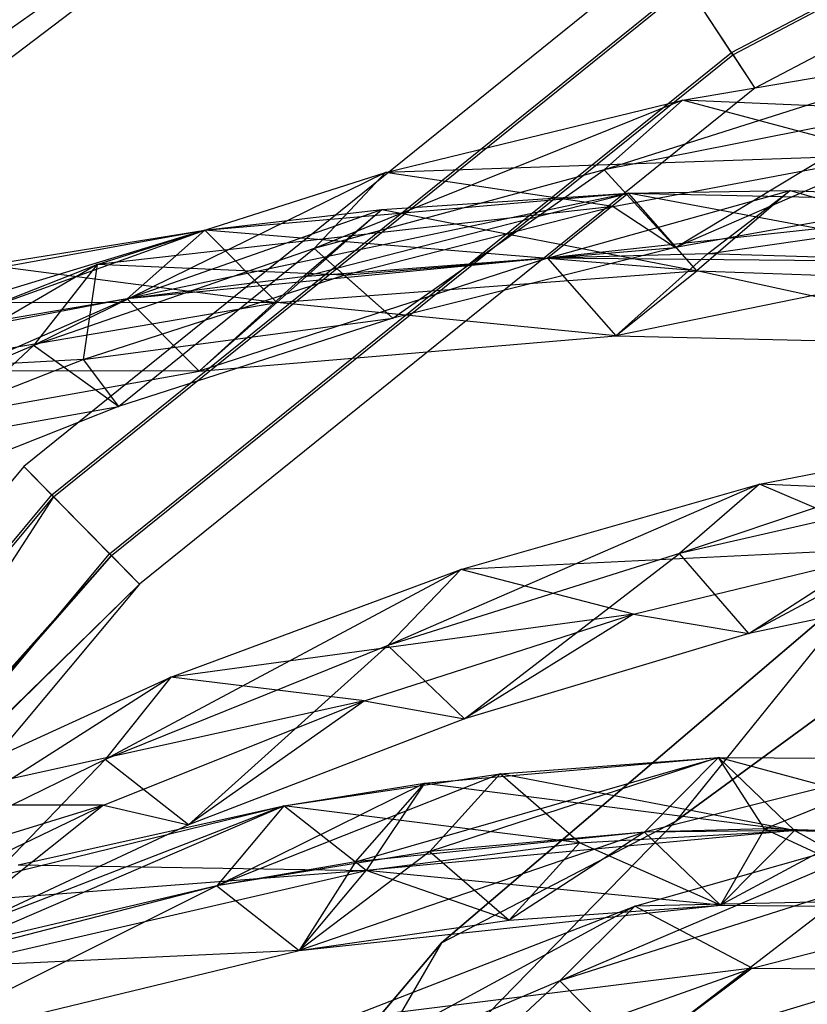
# Model space of a CAD drawing. Extents: x 5.4 to 34.8, y -14.7 to 14.7.
# Tile 68 of 251: x 11.8 to 14, y 6.9 to 9.7. Entities that reach past the tile are written whole.
import ezdxf

# ---------------------------------------------------------------- set-up
doc = ezdxf.new("R2010")
doc.units = 0
doc.header["$LTSCALE"] = 2.54
doc.layers.get('0').update_dxf_attribs({"color": 13, "linetype": 'CONTINUOUS'})

# ---------------------------------------------------------------- blocks, each defined once
blk = doc.blocks.new('BOHO_S_PM_7777_STL')
at = {"color": 0}
for p, q in [((13.2485, 10.7525, 2.1618), (11.3124, 9.3889, 1.9575)), ((13.2485, 10.7525, 2.1618), (11.3124, 9.3889, 1.9575)), ((11.6038, 9.5028, 2.1618), (13.2485, 10.7525, 2.1618)), ((11.6038, 9.5028, 2.1618), (13.2485, 10.7525, 2.1618)), ((13.8023, 9.6391, 17.3618), (15.8042, 10.6867, 17.3618)), ((13.8023, 9.6391, 17.3618), (15.8042, 10.6867, 17.3618)), ((13.8063, 9.6329, 16.9575), (15.807, 10.6799, 16.9575)), ((13.8063, 9.6329, 16.9575), (15.807, 10.6799, 16.9575)), ((15.8493, 10.5751, 17.1618), (13.8683, 9.5384, 17.1618)), ((15.8493, 10.5751, 17.1618), (13.8683, 9.5384, 17.1618)), ((13.6124, 9.9288, 17.1533), (11.8004, 8.468, 17.1533)), ((13.6124, 9.9288, 17.1533), (11.8004, 8.468, 17.1533)), ((11.8796, 8.3874, 17.3575), (13.6743, 9.8342, 17.3575)), ((11.8796, 8.3874, 17.3575), (13.6743, 9.8342, 17.3575)), ((13.8023, 9.6391, 17.3618), (13.6743, 9.8342, 17.3575)), ((13.8023, 9.6391, 17.3618), (13.6743, 9.8342, 17.3575)), ((11.8848, 8.3822, 16.9533), (13.6784, 9.8281, 16.9533)), ((11.8848, 8.3822, 16.9533), (13.6784, 9.8281, 16.9533)), ((13.8063, 9.6329, 16.9575), (13.6784, 9.8281, 16.9533)), ((13.8063, 9.6329, 16.9575), (13.6784, 9.8281, 16.9533)), ((12.0432, 8.2209, 17.3618), (13.8023, 9.6391, 17.3618)), ((12.0432, 8.2209, 17.3618), (13.8023, 9.6391, 17.3618)), ((14.5234, 9.65, 18.0906), (13.4426, 9.3076, 17.6012)), ((14.5234, 9.65, 18.0906), (13.4426, 9.3076, 17.6012)), ((13.6642, 9.5045, 17.6473), (14.5234, 9.65, 18.0906)), ((13.6642, 9.5045, 17.6473), (14.5234, 9.65, 18.0906)), ((13.8023, 9.6391, 17.3618), (13.8683, 9.5384, 17.1618)), ((13.8023, 9.6391, 17.3618), (13.8683, 9.5384, 17.1618)), ((12.0484, 8.2157, 16.9575), (13.8063, 9.6329, 16.9575)), ((12.0484, 8.2157, 16.9575), (13.8063, 9.6329, 16.9575)), ((13.8063, 9.6329, 16.9575), (13.8683, 9.5384, 17.1618)), ((13.8063, 9.6329, 16.9575), (13.8683, 9.5384, 17.1618)), ((13.8683, 9.5384, 17.1618), (12.1276, 8.1351, 17.1618)), ((13.8683, 9.5384, 17.1618), (12.1276, 8.1351, 17.1618)), ((13.6642, 9.5045, 17.6473), (12.6222, 9.085, 17.1311)), ((13.6642, 9.5045, 17.6473), (12.6222, 9.085, 17.1311)), ((12.8236, 9.2995, 17.1895), (13.6642, 9.5045, 17.6473)), ((12.8236, 9.2995, 17.1895), (13.6642, 9.5045, 17.6473)), ((13.6642, 9.5045, 17.6473), (13.4426, 9.3076, 17.6012)), ((13.6642, 9.5045, 17.6473), (13.4426, 9.3076, 17.6012)), ((15.0357, 9.4437, 18.2447), (13.6642, 9.5045, 17.6473)), ((15.0357, 9.4437, 18.2447), (13.6642, 9.5045, 17.6473)), ((14.2454, 9.3492, 17.8252), (13.6642, 9.5045, 17.6473)), ((14.2454, 9.3492, 17.8252), (13.6642, 9.5045, 17.6473)), ((14.2836, 9.4733, 18.0552), (13.4426, 9.3076, 17.6012)), ((14.2836, 9.4733, 18.0552), (13.4426, 9.3076, 17.6012)), ((13.6444, 9.0876, 17.5712), (14.2836, 9.4733, 18.0552)), ((13.6444, 9.0876, 17.5712), (14.2836, 9.4733, 18.0552)), ((14.2454, 9.3492, 17.8252), (12.8236, 9.2995, 17.1895)), ((14.2454, 9.3492, 17.8252), (12.8236, 9.2995, 17.1895)), ((13.4675, 9.2032, 17.3934), (14.2454, 9.3492, 17.8252)), ((13.4675, 9.2032, 17.3934), (14.2454, 9.3492, 17.8252)), ((14.2454, 9.3492, 17.8252), (13.6444, 9.0876, 17.5712)), ((14.2454, 9.3492, 17.8252), (13.6444, 9.0876, 17.5712)), ((13.4426, 9.3076, 17.6012), (12.6222, 9.085, 17.1311)), ((13.4426, 9.3076, 17.6012), (12.6222, 9.085, 17.1311)), ((12.8444, 8.8874, 17.0914), (13.4426, 9.3076, 17.6012)), ((12.8444, 8.8874, 17.0914), (13.4426, 9.3076, 17.6012)), ((13.6444, 9.0876, 17.5712), (13.4426, 9.3076, 17.6012)), ((13.6444, 9.0876, 17.5712), (13.4426, 9.3076, 17.6012)), ((12.8236, 9.2995, 17.1895), (11.8283, 8.8103, 16.6431)), ((12.8236, 9.2995, 17.1895), (11.8283, 8.8103, 16.6431)), ((12.0078, 9.0396, 16.7149), (12.8236, 9.2995, 17.1895)), ((12.0078, 9.0396, 16.7149), (12.8236, 9.2995, 17.1895)), ((12.8236, 9.2995, 17.1895), (12.6222, 9.085, 17.1311)), ((12.8236, 9.2995, 17.1895), (12.6222, 9.085, 17.1311)), ((13.4675, 9.2032, 17.3934), (12.8236, 9.2995, 17.1895)), ((13.4675, 9.2032, 17.3934), (12.8236, 9.2995, 17.1895)), ((13.2819, 9.0574, 17.5722), (13.9687, 9.2484, 17.8719)), ((13.2819, 9.0574, 17.5722), (13.9687, 9.2484, 17.8719)), ((13.5111, 9.241, 17.5111), (13.9687, 9.2484, 17.8719)), ((13.5111, 9.241, 17.5111), (13.9687, 9.2484, 17.8719)), ((13.9687, 9.2484, 17.8719), (13.7046, 9.0215, 17.5773)), ((13.9687, 9.2484, 17.8719), (13.7046, 9.0215, 17.5773)), ((13.735, 9.0695, 17.9311), (13.9687, 9.2484, 17.8719)), ((13.735, 9.0695, 17.9311), (13.9687, 9.2484, 17.8719)), ((13.9687, 9.2484, 17.8719), (14.9153, 8.9786, 18.5201)), ((13.9687, 9.2484, 17.8719), (14.7382, 9.2157, 18.4696)), ((13.9687, 9.2484, 17.8719), (14.9153, 8.9786, 18.5201)), ((13.9687, 9.2484, 17.8719), (14.7382, 9.2157, 18.4696)), ((13.5111, 9.241, 17.5111), (12.0928, 8.9422, 16.5879)), ((13.5111, 9.241, 17.5111), (12.0928, 8.9422, 16.5879)), ((12.313, 9.1364, 16.5262), (13.5111, 9.241, 17.5111)), ((12.313, 9.1364, 16.5262), (13.5111, 9.241, 17.5111)), ((12.5899, 9.0045, 17.0088), (13.5111, 9.241, 17.5111)), ((12.5899, 9.0045, 17.0088), (13.5111, 9.241, 17.5111)), ((12.8135, 9.1945, 16.9465), (13.5111, 9.241, 17.5111)), ((12.8135, 9.1945, 16.9465), (13.5111, 9.241, 17.5111)), ((13.5111, 9.241, 17.5111), (13.2819, 9.0574, 17.5722)), ((13.5111, 9.241, 17.5111), (13.2819, 9.0574, 17.5722)), ((13.5111, 9.241, 17.5111), (13.2819, 9.0574, 17.5722)), ((13.5111, 9.241, 17.5111), (13.2819, 9.0574, 17.5722)), ((14.9153, 8.9786, 18.5201), (13.5111, 9.241, 17.5111)), ((13.5111, 9.241, 17.5111), (14.7382, 9.2157, 18.4696)), ((14.9153, 8.9786, 18.5201), (13.5111, 9.241, 17.5111)), ((13.7046, 9.0215, 17.5773), (13.5111, 9.241, 17.5111)), ((13.7046, 9.0215, 17.5773), (13.5111, 9.241, 17.5111)), ((13.5111, 9.241, 17.5111), (14.7382, 9.2157, 18.4696)), ((13.7046, 9.0215, 17.5773), (13.5111, 9.241, 17.5111)), ((13.7046, 9.0215, 17.5773), (13.5111, 9.241, 17.5111)), ((14.4632, 9.2338, 18.0347), (13.6444, 9.0876, 17.5712)), ((14.4632, 9.2338, 18.0347), (13.6444, 9.0876, 17.5712)), ((13.4675, 9.2032, 17.3934), (12.0078, 9.0396, 16.7149)), ((13.4675, 9.2032, 17.3934), (12.0078, 9.0396, 16.7149)), ((12.0928, 8.9422, 16.5879), (12.8135, 9.1945, 16.9465)), ((12.0928, 8.9422, 16.5879), (12.8135, 9.1945, 16.9465)), ((12.313, 9.1364, 16.5262), (12.8135, 9.1945, 16.9465)), ((12.313, 9.1364, 16.5262), (12.8135, 9.1945, 16.9465)), ((12.8135, 9.1945, 16.9465), (12.5165, 8.9321, 16.6091)), ((12.8135, 9.1945, 16.9465), (12.5165, 8.9321, 16.6091)), ((12.5899, 9.0045, 17.0088), (12.8135, 9.1945, 16.9465)), ((12.5899, 9.0045, 17.0088), (12.8135, 9.1945, 16.9465)), ((12.7067, 9.0092, 16.9481), (13.4675, 9.2032, 17.3934)), ((12.7067, 9.0092, 16.9481), (13.4675, 9.2032, 17.3934)), ((12.8135, 9.1945, 16.9465), (13.7046, 9.0215, 17.5773)), ((12.8135, 9.1945, 16.9465), (13.7046, 9.0215, 17.5773)), ((14.7382, 9.2157, 18.4696), (13.2819, 9.0574, 17.5722)), ((14.7382, 9.2157, 18.4696), (13.2819, 9.0574, 17.5722)), ((13.4675, 9.2032, 17.3934), (13.6444, 9.0876, 17.5712)), ((13.4675, 9.2032, 17.3934), (13.6444, 9.0876, 17.5712)), ((13.735, 9.0695, 17.9311), (14.7382, 9.2157, 18.4696)), ((13.735, 9.0695, 17.9311), (14.7382, 9.2157, 18.4696)), ((12.313, 9.1364, 16.5262), (10.9604, 8.727, 15.5507)), ((12.313, 9.1364, 16.5262), (10.9604, 8.727, 15.5507)), ((11.1744, 8.9298, 15.4951), (12.313, 9.1364, 16.5262)), ((11.1744, 8.9298, 15.4951), (12.313, 9.1364, 16.5262)), ((11.4842, 8.8391, 16.0467), (12.313, 9.1364, 16.5262)), ((11.4842, 8.8391, 16.0467), (12.313, 9.1364, 16.5262)), ((11.7008, 9.0381, 15.9873), (12.313, 9.1364, 16.5262)), ((11.7008, 9.0381, 15.9873), (12.313, 9.1364, 16.5262)), ((12.313, 9.1364, 16.5262), (12.0928, 8.9422, 16.5879)), ((12.313, 9.1364, 16.5262), (12.0928, 8.9422, 16.5879)), ((12.313, 9.1364, 16.5262), (12.0928, 8.9422, 16.5879)), ((12.313, 9.1364, 16.5262), (12.0928, 8.9422, 16.5879)), ((13.7046, 9.0215, 17.5773), (12.313, 9.1364, 16.5262)), ((13.7046, 9.0215, 17.5773), (12.313, 9.1364, 16.5262)), ((12.5165, 8.9321, 16.6091), (12.313, 9.1364, 16.5262)), ((12.5165, 8.9321, 16.6091), (12.313, 9.1364, 16.5262)), ((12.5165, 8.9321, 16.6091), (12.313, 9.1364, 16.5262)), ((12.5165, 8.9321, 16.6091), (12.313, 9.1364, 16.5262)), ((12.6222, 9.085, 17.1311), (11.8283, 8.8103, 16.6431)), ((12.6222, 9.085, 17.1311), (11.8283, 8.8103, 16.6431)), ((12.0686, 8.6378, 16.5941), (12.6222, 9.085, 17.1311)), ((12.0686, 8.6378, 16.5941), (12.6222, 9.085, 17.1311)), ((12.8444, 8.8874, 17.0914), (12.6222, 9.085, 17.1311)), ((12.8444, 8.8874, 17.0914), (12.6222, 9.085, 17.1311)), ((12.7067, 9.0092, 16.9481), (13.6444, 9.0876, 17.5712)), ((12.7067, 9.0092, 16.9481), (13.6444, 9.0876, 17.5712)), ((13.6444, 9.0876, 17.5712), (12.8444, 8.8874, 17.0914)), ((13.6444, 9.0876, 17.5712), (12.8444, 8.8874, 17.0914)), ((13.2819, 9.0574, 17.5722), (12.0928, 8.9422, 16.5879)), ((13.2819, 9.0574, 17.5722), (12.0928, 8.9422, 16.5879)), ((13.2819, 9.0574, 17.5722), (12.2963, 8.7379, 16.6708)), ((13.2819, 9.0574, 17.5722), (12.2963, 8.7379, 16.6708)), ((13.2819, 9.0574, 17.5722), (12.2963, 8.7379, 16.6708)), ((13.2819, 9.0574, 17.5722), (12.5899, 9.0045, 17.0088)), ((13.2819, 9.0574, 17.5722), (12.5899, 9.0045, 17.0088)), ((13.735, 9.0695, 17.9311), (13.2819, 9.0574, 17.5722)), ((13.735, 9.0695, 17.9311), (13.2819, 9.0574, 17.5722)), ((14.4963, 9.0462, 18.5236), (13.2819, 9.0574, 17.5722)), ((13.2819, 9.0574, 17.5722), (13.4753, 8.8378, 17.6383)), ((13.2819, 9.0574, 17.5722), (13.4753, 8.8378, 17.6383)), ((14.4963, 9.0462, 18.5236), (13.2819, 9.0574, 17.5722)), ((13.2819, 9.0574, 17.5722), (13.4753, 8.8378, 17.6383)), ((13.735, 9.0695, 17.9311), (13.4753, 8.8378, 17.6383)), ((13.735, 9.0695, 17.9311), (13.4753, 8.8378, 17.6383)), ((14.4963, 9.0462, 18.5236), (13.735, 9.0695, 17.9311)), ((14.4963, 9.0462, 18.5236), (13.735, 9.0695, 17.9311)), ((12.0078, 9.0396, 16.7149), (11.0667, 8.4882, 16.135)), ((12.0078, 9.0396, 16.7149), (11.0667, 8.4882, 16.135)), ((11.2229, 8.7295, 16.2209), (12.0078, 9.0396, 16.7149)), ((11.2229, 8.7295, 16.2209), (12.0078, 9.0396, 16.7149)), ((11.7008, 9.0381, 15.9873), (12.5165, 8.9321, 16.6091)), ((11.7008, 9.0381, 15.9873), (12.5165, 8.9321, 16.6091)), ((12.0078, 9.0396, 16.7149), (11.8283, 8.8103, 16.6431)), ((12.0078, 9.0396, 16.7149), (11.8283, 8.8103, 16.6431)), ((12.0078, 9.0396, 16.7149), (11.9681, 8.7708, 16.4879)), ((12.0078, 9.0396, 16.7149), (11.9681, 8.7708, 16.4879)), ((12.7067, 9.0092, 16.9481), (12.0078, 9.0396, 16.7149)), ((12.7067, 9.0092, 16.9481), (12.0078, 9.0396, 16.7149)), ((14.4963, 9.0462, 18.5236), (13.4753, 8.8378, 17.6383)), ((14.4963, 9.0462, 18.5236), (13.4753, 8.8378, 17.6383)), ((14.4963, 9.0462, 18.5236), (13.4753, 8.8378, 17.6383)), ((11.9681, 8.7708, 16.4879), (12.7067, 9.0092, 16.9481)), ((11.9681, 8.7708, 16.4879), (12.7067, 9.0092, 16.9481)), ((12.5899, 9.0045, 17.0088), (12.0928, 8.9422, 16.5879)), ((12.5899, 9.0045, 17.0088), (12.0928, 8.9422, 16.5879)), ((12.5899, 9.0045, 17.0088), (12.2963, 8.7379, 16.6708)), ((12.5899, 9.0045, 17.0088), (12.2963, 8.7379, 16.6708)), ((12.5165, 8.9321, 16.6091), (13.7046, 9.0215, 17.5773)), ((12.5165, 8.9321, 16.6091), (13.7046, 9.0215, 17.5773)), ((12.5165, 8.9321, 16.6091), (13.7046, 9.0215, 17.5773)), ((12.7067, 9.0092, 16.9481), (12.8444, 8.8874, 17.0914)), ((12.7067, 9.0092, 16.9481), (12.8444, 8.8874, 17.0914)), ((13.4753, 8.8378, 17.6383), (13.7046, 9.0215, 17.5773)), ((13.4753, 8.8378, 17.6383), (13.7046, 9.0215, 17.5773)), ((14.6734, 8.8091, 18.5741), (13.7046, 9.0215, 17.5773)), ((13.7046, 9.0215, 17.5773), (14.9153, 8.9786, 18.5201)), ((14.6734, 8.8091, 18.5741), (13.7046, 9.0215, 17.5773)), ((13.7046, 9.0215, 17.5773), (14.9153, 8.9786, 18.5201)), ((13.7046, 9.0215, 17.5773), (14.9153, 8.9786, 18.5201)), ((12.0928, 8.9422, 16.5879), (10.9604, 8.727, 15.5507)), ((12.0928, 8.9422, 16.5879), (10.9604, 8.727, 15.5507)), ((12.0928, 8.9422, 16.5879), (11.1681, 8.5358, 15.6523)), ((12.0928, 8.9422, 16.5879), (11.1681, 8.5358, 15.6523)), ((12.0928, 8.9422, 16.5879), (11.1681, 8.5358, 15.6523)), ((12.0928, 8.9422, 16.5879), (11.4842, 8.8391, 16.0467)), ((12.0928, 8.9422, 16.5879), (11.4842, 8.8391, 16.0467)), ((12.0928, 8.9422, 16.5879), (12.2963, 8.7379, 16.6708)), ((12.0928, 8.9422, 16.5879), (12.2963, 8.7379, 16.6708)), ((12.0928, 8.9422, 16.5879), (12.2963, 8.7379, 16.6708)), ((12.5165, 8.9321, 16.6091), (11.1744, 8.9298, 15.4951)), ((12.5165, 8.9321, 16.6091), (11.1744, 8.9298, 15.4951)), ((11.3821, 8.7387, 15.5967), (12.5165, 8.9321, 16.6091)), ((11.3821, 8.7387, 15.5967), (12.5165, 8.9321, 16.6091)), ((11.3821, 8.7387, 15.5967), (12.5165, 8.9321, 16.6091)), ((12.2963, 8.7379, 16.6708), (12.5165, 8.9321, 16.6091)), ((12.2963, 8.7379, 16.6708), (12.5165, 8.9321, 16.6091)), ((13.4753, 8.8378, 17.6383), (12.5165, 8.9321, 16.6091)), ((13.4753, 8.8378, 17.6383), (12.5165, 8.9321, 16.6091)), ((11.9681, 8.7708, 16.4879), (12.8444, 8.8874, 17.0914)), ((11.9681, 8.7708, 16.4879), (12.8444, 8.8874, 17.0914)), ((12.8444, 8.8874, 17.0914), (12.0686, 8.6378, 16.5941)), ((12.8444, 8.8874, 17.0914), (12.0686, 8.6378, 16.5941)), ((12.2963, 8.7379, 16.6708), (13.4753, 8.8378, 17.6383)), ((12.2963, 8.7379, 16.6708), (13.4753, 8.8378, 17.6383)), ((13.4753, 8.8378, 17.6383), (14.6734, 8.8091, 18.5741)), ((13.4753, 8.8378, 17.6383), (14.6734, 8.8091, 18.5741)), ((11.8283, 8.8103, 16.6431), (11.0667, 8.4882, 16.135)), ((11.8283, 8.8103, 16.6431), (11.0667, 8.4882, 16.135)), ((11.3228, 8.3429, 16.0784), (11.8283, 8.8103, 16.6431)), ((11.3228, 8.3429, 16.0784), (11.8283, 8.8103, 16.6431)), ((12.0686, 8.6378, 16.5941), (11.8283, 8.8103, 16.6431)), ((12.0686, 8.6378, 16.5941), (11.8283, 8.8103, 16.6431)), ((11.9681, 8.7708, 16.4879), (11.2229, 8.7295, 16.2209)), ((11.9681, 8.7708, 16.4879), (11.2229, 8.7295, 16.2209)), ((11.2564, 8.4913, 16.0113), (11.9681, 8.7708, 16.4879)), ((11.2564, 8.4913, 16.0113), (11.9681, 8.7708, 16.4879)), ((11.9681, 8.7708, 16.4879), (12.0686, 8.6378, 16.5941)), ((11.9681, 8.7708, 16.4879), (12.0686, 8.6378, 16.5941)), ((11.1681, 8.5358, 15.6523), (12.2963, 8.7379, 16.6708)), ((11.1681, 8.5358, 15.6523), (12.2963, 8.7379, 16.6708)), ((12.2963, 8.7379, 16.6708), (11.3821, 8.7387, 15.5967)), ((12.2963, 8.7379, 16.6708), (11.3821, 8.7387, 15.5967)), ((11.2564, 8.4913, 16.0113), (12.0686, 8.6378, 16.5941)), ((11.2564, 8.4913, 16.0113), (12.0686, 8.6378, 16.5941)), ((12.0686, 8.6378, 16.5941), (11.3228, 8.3429, 16.0784)), ((12.0686, 8.6378, 16.5941), (11.3228, 8.3429, 16.0784)), ((14.7457, 8.5886, 19.3556), (13.6551, 8.2221, 18.9239)), ((14.7457, 8.5886, 19.3556), (13.6551, 8.2221, 18.9239)), ((13.8819, 8.4176, 18.9428), (14.7457, 8.5886, 19.3556)), ((13.8819, 8.4176, 18.9428), (14.7457, 8.5886, 19.3556)), ((11.8004, 8.468, 17.1533), (10.3083, 6.6819, 17.1533)), ((11.8004, 8.468, 17.1533), (10.3083, 6.6819, 17.1533)), ((11.8796, 8.3874, 17.3575), (11.8004, 8.468, 17.1533)), ((11.8796, 8.3874, 17.3575), (11.8004, 8.468, 17.1533)), ((11.8848, 8.3822, 16.9533), (11.8004, 8.468, 17.1533)), ((11.8848, 8.3822, 16.9533), (11.8004, 8.468, 17.1533)), ((13.8819, 8.4176, 18.9428), (12.8301, 7.9615, 18.4955)), ((13.8819, 8.4176, 18.9428), (12.8301, 7.9615, 18.4955)), ((13.0373, 8.1769, 18.5218), (13.8819, 8.4176, 18.9428)), ((13.0373, 8.1769, 18.5218), (13.8819, 8.4176, 18.9428)), ((13.6449, 7.4648, 19.3975), (14.9619, 8.4291, 19.3975)), ((14.9619, 8.4291, 19.3975), (13.6449, 7.4648, 19.1975)), ((13.6449, 7.4648, 19.1975), (14.9619, 8.4291, 19.1975)), ((14.9619, 8.4291, 19.3975), (13.6449, 7.4648, 19.1975)), ((13.6449, 7.4648, 19.3975), (14.9619, 8.4291, 19.3975)), ((13.6449, 7.4648, 19.1975), (14.9619, 8.4291, 19.1975)), ((13.8819, 8.4176, 18.9428), (13.6551, 8.2221, 18.9239)), ((13.8819, 8.4176, 18.9428), (13.6551, 8.2221, 18.9239)), ((14.5011, 8.4153, 19.3426), (13.6551, 8.2221, 18.9239)), ((14.5011, 8.4153, 19.3426), (13.6551, 8.2221, 18.9239)), ((13.8512, 7.9951, 18.9191), (14.5011, 8.4153, 19.3426)), ((13.8512, 7.9951, 18.9191), (14.5011, 8.4153, 19.3426)), ((15.0959, 8.3666, 19.4422), (13.8819, 8.4176, 18.9428)), ((15.0959, 8.3666, 19.4422), (13.8819, 8.4176, 18.9428)), ((14.3036, 8.2388, 19.0518), (13.8819, 8.4176, 18.9428)), ((14.3036, 8.2388, 19.0518), (13.8819, 8.4176, 18.9428)), ((10.4017, 6.6183, 17.3575), (11.8796, 8.3874, 17.3575)), ((10.4017, 6.6183, 17.3575), (11.8796, 8.3874, 17.3575)), ((12.0432, 8.2209, 17.3618), (11.8796, 8.3874, 17.3575)), ((12.0432, 8.2209, 17.3618), (11.8796, 8.3874, 17.3575)), ((10.4078, 6.6141, 16.9533), (11.8848, 8.3822, 16.9533)), ((10.4078, 6.6141, 16.9533), (11.8848, 8.3822, 16.9533)), ((11.8848, 8.3822, 16.9533), (11.0632, 7.1147, 16.9575)), ((11.8848, 8.3822, 16.9533), (11.0632, 7.1147, 16.9575)), ((12.0484, 8.2157, 16.9575), (11.8848, 8.3822, 16.9533)), ((12.0484, 8.2157, 16.9575), (11.8848, 8.3822, 16.9533)), ((10.5946, 6.4869, 17.3618), (12.0432, 8.2209, 17.3618)), ((10.5946, 6.4869, 17.3618), (12.0432, 8.2209, 17.3618)), ((12.0432, 8.2209, 17.3618), (12.1276, 8.1351, 17.1618)), ((12.0432, 8.2209, 17.3618), (12.1276, 8.1351, 17.1618)), ((13.6551, 8.2221, 18.9239), (12.8301, 7.9615, 18.4955)), ((13.6551, 8.2221, 18.9239), (12.8301, 7.9615, 18.4955)), ((14.3036, 8.2388, 19.0518), (13.0373, 8.1769, 18.5218)), ((14.3036, 8.2388, 19.0518), (13.0373, 8.1769, 18.5218)), ((13.0469, 7.7544, 18.4835), (13.6551, 8.2221, 18.9239)), ((13.0469, 7.7544, 18.4835), (13.6551, 8.2221, 18.9239)), ((13.5253, 8.0501, 18.6531), (14.3036, 8.2388, 19.0518)), ((13.5253, 8.0501, 18.6531), (14.3036, 8.2388, 19.0518)), ((13.8512, 7.9951, 18.9191), (13.6551, 8.2221, 18.9239)), ((13.8512, 7.9951, 18.9191), (13.6551, 8.2221, 18.9239)), ((14.3036, 8.2388, 19.0518), (13.8512, 7.9951, 18.9191)), ((14.3036, 8.2388, 19.0518), (13.8512, 7.9951, 18.9191)), ((12.0484, 8.2157, 16.9575), (11.0592, 7.0885, 16.9811)), ((12.0484, 8.2157, 16.9575), (11.0592, 7.0885, 16.9811)), ((11.0615, 7.0937, 16.9786), (12.0484, 8.2157, 16.9575)), ((11.0615, 7.0937, 16.9786), (12.0484, 8.2157, 16.9575)), ((11.0632, 7.1147, 16.9575), (12.0484, 8.2157, 16.9575)), ((11.0632, 7.1147, 16.9575), (12.0484, 8.2157, 16.9575)), ((11.0634, 7.102, 16.9719), (12.0484, 8.2157, 16.9575)), ((11.0634, 7.102, 16.9719), (12.0484, 8.2157, 16.9575)), ((12.0484, 8.2157, 16.9575), (12.1276, 8.1351, 17.1618)), ((12.0484, 8.2157, 16.9575), (12.1276, 8.1351, 17.1618)), ((13.0373, 8.1769, 18.5218), (12.0307, 7.6394, 18.0552)), ((13.0373, 8.1769, 18.5218), (12.0307, 7.6394, 18.0552)), ((12.2166, 7.8722, 18.0906), (13.0373, 8.1769, 18.5218)), ((12.2166, 7.8722, 18.0906), (13.0373, 8.1769, 18.5218)), ((13.0373, 8.1769, 18.5218), (12.8301, 7.9615, 18.4955)), ((13.0373, 8.1769, 18.5218), (12.8301, 7.9615, 18.4955)), ((14.2171, 8.1733, 19.3975), (12.9825, 7.1203, 19.3975)), ((12.9825, 7.1203, 19.1975), (14.2171, 8.1733, 19.1975)), ((12.9825, 7.1203, 19.1975), (14.2171, 8.1733, 19.1975)), ((12.9825, 7.1203, 19.1975), (14.2171, 8.1733, 19.3975)), ((12.9825, 7.1203, 19.1975), (14.2171, 8.1733, 19.3975)), ((14.2171, 8.1733, 19.3975), (12.9825, 7.1203, 19.3975)), ((13.5253, 8.0501, 18.6531), (13.0373, 8.1769, 18.5218)), ((13.5253, 8.0501, 18.6531), (13.0373, 8.1769, 18.5218)), ((14.2171, 8.1733, 19.3975), (13.6449, 7.4648, 19.3975)), ((14.2171, 8.1733, 19.3975), (13.6449, 7.4648, 19.3975)), ((14.2171, 8.1733, 19.1975), (13.6449, 7.4648, 19.1975)), ((14.2171, 8.1733, 19.1975), (13.6449, 7.4648, 19.1975)), ((14.6744, 8.1705, 19.3432), (13.8512, 7.9951, 18.9191)), ((14.6744, 8.1705, 19.3432), (13.8512, 7.9951, 18.9191)), ((12.1276, 8.1351, 17.1618), (10.6941, 6.4192, 17.1618)), ((12.1276, 8.1351, 17.1618), (10.6941, 6.4192, 17.1618)), ((11.0562, 7.0841, 16.9816), (12.1276, 8.1351, 17.1618)), ((11.0562, 7.0841, 16.9816), (12.1276, 8.1351, 17.1618)), ((11.0592, 7.0885, 16.9811), (12.1276, 8.1351, 17.1618)), ((11.0592, 7.0885, 16.9811), (12.1276, 8.1351, 17.1618)), ((13.5253, 8.0501, 18.6531), (12.2166, 7.8722, 18.0906)), ((13.5253, 8.0501, 18.6531), (12.2166, 7.8722, 18.0906)), ((12.7648, 7.8055, 18.2447), (13.5253, 8.0501, 18.6531)), ((12.7648, 7.8055, 18.2447), (13.5253, 8.0501, 18.6531)), ((13.5253, 8.0501, 18.6531), (13.0469, 7.7544, 18.4835)), ((13.5253, 8.0501, 18.6531), (13.0469, 7.7544, 18.4835)), ((13.5253, 8.0501, 18.6531), (13.8512, 7.9951, 18.9191)), ((13.5253, 8.0501, 18.6531), (13.8512, 7.9951, 18.9191)), ((13.8512, 7.9951, 18.9191), (13.0469, 7.7544, 18.4835)), ((13.8512, 7.9951, 18.9191), (13.0469, 7.7544, 18.4835)), ((12.8301, 7.9615, 18.4955), (12.0307, 7.6394, 18.0552)), ((12.8301, 7.9615, 18.4955), (12.0307, 7.6394, 18.0552)), ((12.2661, 7.4546, 18.0347), (12.8301, 7.9615, 18.4955)), ((12.2661, 7.4546, 18.0347), (12.8301, 7.9615, 18.4955)), ((13.0469, 7.7544, 18.4835), (12.8301, 7.9615, 18.4955)), ((13.0469, 7.7544, 18.4835), (12.8301, 7.9615, 18.4955)), ((12.2166, 7.8722, 18.0906), (11.2613, 7.2617, 17.6012)), ((12.2166, 7.8722, 18.0906), (11.2613, 7.2617, 17.6012)), ((11.4243, 7.5093, 17.6473), (12.2166, 7.8722, 18.0906)), ((11.4243, 7.5093, 17.6473), (12.2166, 7.8722, 18.0906)), ((12.2166, 7.8722, 18.0906), (12.0307, 7.6394, 18.0552)), ((12.2166, 7.8722, 18.0906), (12.0307, 7.6394, 18.0552)), ((12.7648, 7.8055, 18.2447), (12.2166, 7.8722, 18.0906)), ((12.7648, 7.8055, 18.2447), (12.2166, 7.8722, 18.0906)), ((12.7648, 7.8055, 18.2447), (11.4243, 7.5093, 17.6473)), ((12.7648, 7.8055, 18.2447), (11.4243, 7.5093, 17.6473)), ((12.0259, 7.5097, 17.8252), (12.7648, 7.8055, 18.2447)), ((12.0259, 7.5097, 17.8252), (12.7648, 7.8055, 18.2447)), ((12.7648, 7.8055, 18.2447), (12.2661, 7.4546, 18.0347)), ((12.7648, 7.8055, 18.2447), (12.2661, 7.4546, 18.0347)), ((12.7648, 7.8055, 18.2447), (13.0469, 7.7544, 18.4835)), ((12.7648, 7.8055, 18.2447), (13.0469, 7.7544, 18.4835)), ((13.0469, 7.7544, 18.4835), (12.2661, 7.4546, 18.0347)), ((13.0469, 7.7544, 18.4835), (12.2661, 7.4546, 18.0347)), ((12.0307, 7.6394, 18.0552), (11.2613, 7.2617, 17.6012)), ((12.0307, 7.6394, 18.0552), (11.2613, 7.2617, 17.6012)), ((11.5131, 7.1014, 17.5712), (12.0307, 7.6394, 18.0552)), ((11.5131, 7.1014, 17.5712), (12.0307, 7.6394, 18.0552)), ((12.2661, 7.4546, 18.0347), (12.0307, 7.6394, 18.0552)), ((12.2661, 7.4546, 18.0347), (12.0307, 7.6394, 18.0552)), ((12.7386, 7.3499, 18.8297), (13.7658, 7.6447, 19.4188)), ((12.7386, 7.3499, 18.8297), (13.7658, 7.6447, 19.4188)), ((12.9343, 7.5719, 18.7793), (13.7658, 7.6447, 19.4188)), ((12.9343, 7.5719, 18.7793), (13.7658, 7.6447, 19.4188)), ((13.7658, 7.6447, 19.4188), (12.9489, 7.379, 18.9926)), ((13.7658, 7.6447, 19.4188), (12.9489, 7.379, 18.9926)), ((13.1479, 7.5985, 18.9443), (13.7658, 7.6447, 19.4188)), ((13.1479, 7.5985, 18.9443), (13.7658, 7.6447, 19.4188)), ((13.7658, 7.6447, 19.4188), (13.5568, 7.4333, 19.4599)), ((13.7658, 7.6447, 19.4188), (13.5568, 7.4333, 19.4599)), ((13.7658, 7.6447, 19.4188), (13.5568, 7.4333, 19.4599)), ((13.7658, 7.6447, 19.4188), (13.5568, 7.4333, 19.4599)), ((14.3869, 7.6419, 19.8953), (13.5568, 7.4333, 19.4599)), ((14.3869, 7.6419, 19.8953), (13.5568, 7.4333, 19.4599)), ((14.591, 7.4232, 19.922), (13.7658, 7.6447, 19.4188)), ((13.7658, 7.6447, 19.4188), (14.3869, 7.6419, 19.8953)), ((14.591, 7.4232, 19.922), (13.7658, 7.6447, 19.4188)), ((13.9809, 7.438, 19.4536), (13.7658, 7.6447, 19.4188)), ((13.9809, 7.438, 19.4536), (13.7658, 7.6447, 19.4188)), ((13.7658, 7.6447, 19.4188), (14.3869, 7.6419, 19.8953)), ((13.9809, 7.438, 19.4536), (13.7658, 7.6447, 19.4188)), ((13.896, 7.4433, 19.7198), (13.7658, 7.6447, 19.4188)), ((13.896, 7.4433, 19.7198), (13.7658, 7.6447, 19.4188)), ((13.7658, 7.6447, 19.4188), (14.3869, 7.6419, 19.8953)), ((13.896, 7.4433, 19.7198), (14.3869, 7.6419, 19.8953)), ((13.896, 7.4433, 19.7198), (14.3869, 7.6419, 19.8953)), ((13.1479, 7.5985, 18.9443), (12.3467, 7.282, 18.5236)), ((13.1479, 7.5985, 18.9443), (12.3467, 7.282, 18.5236)), ((12.5364, 7.5083, 18.4696), (13.1479, 7.5985, 18.9443)), ((12.5364, 7.5083, 18.4696), (13.1479, 7.5985, 18.9443)), ((13.1479, 7.5985, 18.9443), (12.9489, 7.379, 18.9926)), ((13.1479, 7.5985, 18.9443), (12.9489, 7.379, 18.9926)), ((13.9809, 7.438, 19.4536), (13.1479, 7.5985, 18.9443)), ((13.9809, 7.438, 19.4536), (13.1479, 7.5985, 18.9443)), ((13.3724, 7.4038, 18.987), (13.1479, 7.5985, 18.9443)), ((13.3724, 7.4038, 18.987), (13.1479, 7.5985, 18.9443)), ((12.3467, 7.282, 18.5236), (12.9343, 7.5719, 18.7793)), ((12.3467, 7.282, 18.5236), (12.9343, 7.5719, 18.7793)), ((12.5364, 7.5083, 18.4696), (12.9343, 7.5719, 18.7793)), ((12.5364, 7.5083, 18.4696), (12.9343, 7.5719, 18.7793)), ((12.7386, 7.3499, 18.8297), (12.9343, 7.5719, 18.7793)), ((12.7386, 7.3499, 18.8297), (12.9343, 7.5719, 18.7793)), ((12.9343, 7.5719, 18.7793), (12.7688, 7.3251, 18.5201)), ((12.9343, 7.5719, 18.7793), (12.7688, 7.3251, 18.5201)), ((12.9343, 7.5719, 18.7793), (13.9809, 7.438, 19.4536)), ((12.9343, 7.5719, 18.7793), (13.9809, 7.438, 19.4536)), ((12.0259, 7.5097, 17.8252), (10.6654, 7.0937, 17.1895)), ((12.0259, 7.5097, 17.8252), (10.6654, 7.0937, 17.1895)), ((12.5364, 7.5083, 18.4696), (11.1707, 6.9784, 17.5722)), ((12.5364, 7.5083, 18.4696), (11.1707, 6.9784, 17.5722)), ((11.3122, 7.1673, 17.3934), (12.0259, 7.5097, 17.8252)), ((11.3122, 7.1673, 17.3934), (12.0259, 7.5097, 17.8252)), ((11.3446, 7.2151, 17.5111), (12.5364, 7.5083, 18.4696)), ((11.3446, 7.2151, 17.5111), (12.5364, 7.5083, 18.4696)), ((12.0259, 7.5097, 17.8252), (11.4243, 7.5093, 17.6473)), ((12.0259, 7.5097, 17.8252), (11.4243, 7.5093, 17.6473)), ((12.0259, 7.5097, 17.8252), (11.5131, 7.1014, 17.5712)), ((12.0259, 7.5097, 17.8252), (11.5131, 7.1014, 17.5712)), ((11.6053, 7.1075, 17.9311), (12.5364, 7.5083, 18.4696)), ((11.6053, 7.1075, 17.9311), (12.5364, 7.5083, 18.4696)), ((11.7847, 7.3407, 17.8719), (12.5364, 7.5083, 18.4696)), ((11.7847, 7.3407, 17.8719), (12.5364, 7.5083, 18.4696)), ((12.0259, 7.5097, 17.8252), (12.2661, 7.4546, 18.0347)), ((12.0259, 7.5097, 17.8252), (12.2661, 7.4546, 18.0347)), ((12.5364, 7.5083, 18.4696), (12.3467, 7.282, 18.5236)), ((12.5364, 7.5083, 18.4696), (12.3467, 7.282, 18.5236)), ((12.5364, 7.5083, 18.4696), (12.3467, 7.282, 18.5236)), ((12.5364, 7.5083, 18.4696), (12.3467, 7.282, 18.5236)), ((13.3724, 7.4038, 18.987), (12.5364, 7.5083, 18.4696)), ((13.3724, 7.4038, 18.987), (12.5364, 7.5083, 18.4696)), ((12.7688, 7.3251, 18.5201), (12.5364, 7.5083, 18.4696)), ((12.7688, 7.3251, 18.5201), (12.5364, 7.5083, 18.4696)), ((12.7688, 7.3251, 18.5201), (12.5364, 7.5083, 18.4696)), ((12.7688, 7.3251, 18.5201), (12.5364, 7.5083, 18.4696)), ((12.5045, 6.2969, 19.3975), (13.6449, 7.4648, 19.3975)), ((13.6449, 7.4648, 19.3975), (12.5045, 6.2969, 19.1975)), ((12.5045, 6.2969, 19.1975), (13.6449, 7.4648, 19.1975)), ((13.6449, 7.4648, 19.3975), (12.5045, 6.2969, 19.1975)), ((12.5045, 6.2969, 19.3975), (13.6449, 7.4648, 19.3975)), ((12.5045, 6.2969, 19.1975), (13.6449, 7.4648, 19.1975)), ((12.9825, 7.1203, 19.3975), (13.6449, 7.4648, 19.3975)), ((12.9825, 7.1203, 19.3975), (13.6449, 7.4648, 19.3975)), ((12.9825, 7.1203, 19.1975), (13.6449, 7.4648, 19.1975)), ((12.9825, 7.1203, 19.1975), (13.6449, 7.4648, 19.1975)), ((14.3836, 7.4677, 20.164), (13.3166, 7.0129, 19.7535)), ((14.3836, 7.4677, 20.164), (13.3166, 7.0129, 19.7535)), ((13.5295, 7.224, 19.7621), (14.3836, 7.4677, 20.164)), ((13.5295, 7.224, 19.7621), (14.3836, 7.4677, 20.164)), ((13.6449, 7.4648, 19.3975), (13.6449, 7.4648, 19.1975)), ((13.6449, 7.4648, 19.3975), (13.6449, 7.4648, 19.1975)), ((12.2661, 7.4546, 18.0347), (11.5131, 7.1014, 17.5712)), ((12.2661, 7.4546, 18.0347), (11.5131, 7.1014, 17.5712)), ((13.9809, 7.438, 19.4536), (12.7688, 7.3251, 18.5201)), ((13.9809, 7.438, 19.4536), (12.7688, 7.3251, 18.5201)), ((13.3724, 7.4038, 18.987), (13.9809, 7.438, 19.4536)), ((13.3724, 7.4038, 18.987), (13.9809, 7.438, 19.4536)), ((13.896, 7.4433, 19.7198), (13.5568, 7.4333, 19.4599)), ((13.896, 7.4433, 19.7198), (13.5568, 7.4333, 19.4599)), ((14.1674, 7.4402, 19.9279), (13.5568, 7.4333, 19.4599)), ((14.1674, 7.4402, 19.9279), (13.5568, 7.4333, 19.4599)), ((13.896, 7.4433, 19.7198), (13.7719, 7.2266, 19.4947)), ((13.896, 7.4433, 19.7198), (13.7719, 7.2266, 19.4947)), ((14.1674, 7.4402, 19.9279), (13.7719, 7.2266, 19.4947)), ((14.1674, 7.4402, 19.9279), (13.7719, 7.2266, 19.4947)), ((13.7719, 7.2266, 19.4947), (13.9809, 7.438, 19.4536)), ((13.7719, 7.2266, 19.4947), (13.9809, 7.438, 19.4536)), ((13.7719, 7.2266, 19.4947), (13.9809, 7.438, 19.4536)), ((14.4775, 7.424, 20.1665), (13.896, 7.4433, 19.7198)), ((13.896, 7.4433, 19.7198), (14.3715, 7.2214, 19.9546)), ((13.896, 7.4433, 19.7198), (14.3715, 7.2214, 19.9546)), ((14.4775, 7.424, 20.1665), (13.896, 7.4433, 19.7198)), ((14.3715, 7.2214, 19.9546), (13.9809, 7.438, 19.4536)), ((13.9809, 7.438, 19.4536), (14.591, 7.4232, 19.922)), ((14.3715, 7.2214, 19.9546), (13.9809, 7.438, 19.4536)), ((13.9809, 7.438, 19.4536), (14.591, 7.4232, 19.922)), ((13.5568, 7.4333, 19.4599), (12.5791, 7.0988, 18.5741)), ((13.5568, 7.4333, 19.4599), (12.5791, 7.0988, 18.5741)), ((13.5568, 7.4333, 19.4599), (12.7386, 7.3499, 18.8297)), ((13.5568, 7.4333, 19.4599), (12.7386, 7.3499, 18.8297)), ((13.5568, 7.4333, 19.4599), (12.9489, 7.379, 18.9926)), ((13.5568, 7.4333, 19.4599), (12.9489, 7.379, 18.9926)), ((13.5568, 7.4333, 19.4599), (13.1734, 7.1842, 19.0352)), ((13.5568, 7.4333, 19.4599), (13.1734, 7.1842, 19.0352)), ((13.5568, 7.4333, 19.4599), (13.7719, 7.2266, 19.4947)), ((13.5568, 7.4333, 19.4599), (13.7719, 7.2266, 19.4947)), ((13.5568, 7.4333, 19.4599), (13.7719, 7.2266, 19.4947)), ((13.5568, 7.4333, 19.4599), (13.7719, 7.2266, 19.4947)), ((12.7688, 7.3251, 18.5201), (13.3724, 7.4038, 18.987)), ((12.7688, 7.3251, 18.5201), (13.3724, 7.4038, 18.987)), ((13.1734, 7.1842, 19.0352), (13.3724, 7.4038, 18.987)), ((13.1734, 7.1842, 19.0352), (13.3724, 7.4038, 18.987)), ((13.7719, 7.2266, 19.4947), (13.3724, 7.4038, 18.987)), ((13.7719, 7.2266, 19.4947), (13.3724, 7.4038, 18.987)), ((12.9489, 7.379, 18.9926), (12.3467, 7.282, 18.5236)), ((12.9489, 7.379, 18.9926), (12.3467, 7.282, 18.5236)), ((12.9489, 7.379, 18.9926), (12.5791, 7.0988, 18.5741)), ((12.9489, 7.379, 18.9926), (12.5791, 7.0988, 18.5741)), ((12.9489, 7.379, 18.9926), (13.1734, 7.1842, 19.0352)), ((12.9489, 7.379, 18.9926), (13.1734, 7.1842, 19.0352)), ((11.7847, 7.3407, 17.8719), (12.7688, 7.3251, 18.5201)), ((11.7847, 7.3407, 17.8719), (12.7688, 7.3251, 18.5201)), ((12.7386, 7.3499, 18.8297), (12.3467, 7.282, 18.5236)), ((12.7386, 7.3499, 18.8297), (12.3467, 7.282, 18.5236)), ((12.7386, 7.3499, 18.8297), (12.5791, 7.0988, 18.5741)), ((12.7386, 7.3499, 18.8297), (12.5791, 7.0988, 18.5741)), ((12.7688, 7.3251, 18.5201), (11.3446, 7.2151, 17.5111)), ((12.7688, 7.3251, 18.5201), (11.3446, 7.2151, 17.5111)), ((11.5883, 7.0531, 17.5773), (12.7688, 7.3251, 18.5201)), ((11.5883, 7.0531, 17.5773), (12.7688, 7.3251, 18.5201)), ((11.5883, 7.0531, 17.5773), (12.7688, 7.3251, 18.5201)), ((12.5791, 7.0988, 18.5741), (12.7688, 7.3251, 18.5201)), ((12.5791, 7.0988, 18.5741), (12.7688, 7.3251, 18.5201)), ((12.5791, 7.0988, 18.5741), (12.7688, 7.3251, 18.5201)), ((13.1734, 7.1842, 19.0352), (12.7688, 7.3251, 18.5201)), ((13.1734, 7.1842, 19.0352), (12.7688, 7.3251, 18.5201)), ((13.7719, 7.2266, 19.4947), (12.7688, 7.3251, 18.5201)), ((13.7719, 7.2266, 19.4947), (12.7688, 7.3251, 18.5201)), ((12.3467, 7.282, 18.5236), (11.1707, 6.9784, 17.5722)), ((12.3467, 7.282, 18.5236), (11.1707, 6.9784, 17.5722)), ((12.3467, 7.282, 18.5236), (11.4144, 6.8164, 17.6383)), ((12.3467, 7.282, 18.5236), (11.4144, 6.8164, 17.6383)), ((12.3467, 7.282, 18.5236), (11.4144, 6.8164, 17.6383)), ((12.3467, 7.282, 18.5236), (11.6053, 7.1075, 17.9311)), ((12.3467, 7.282, 18.5236), (11.6053, 7.1075, 17.9311)), ((12.3467, 7.282, 18.5236), (12.5791, 7.0988, 18.5741)), ((12.3467, 7.282, 18.5236), (12.5791, 7.0988, 18.5741)), ((12.3467, 7.282, 18.5236), (12.5791, 7.0988, 18.5741)), ((14.1509, 7.2786, 20.1586), (13.3166, 7.0129, 19.7535)), ((14.1509, 7.2786, 20.1586), (13.3166, 7.0129, 19.7535)), ((13.5277, 6.7998, 19.7575), (14.1509, 7.2786, 20.1586)), ((13.5277, 6.7998, 19.7575), (14.1509, 7.2786, 20.1586)), ((14.6443, 7.2501, 20.2033), (13.5295, 7.224, 19.7621)), ((14.6443, 7.2501, 20.2033), (13.5295, 7.224, 19.7621)), ((13.8608, 7.0485, 19.8256), (14.6443, 7.2501, 20.2033)), ((13.8608, 7.0485, 19.8256), (14.6443, 7.2501, 20.2033)), ((13.5295, 7.224, 19.7621), (12.5146, 6.6738, 19.3426)), ((13.5295, 7.224, 19.7621), (12.5146, 6.6738, 19.3426)), ((12.5791, 7.0988, 18.5741), (13.7719, 7.2266, 19.4947)), ((12.5791, 7.0988, 18.5741), (13.7719, 7.2266, 19.4947)), ((12.706, 6.9044, 19.3556), (13.5295, 7.224, 19.7621)), ((12.706, 6.9044, 19.3556), (13.5295, 7.224, 19.7621)), ((13.1734, 7.1842, 19.0352), (13.7719, 7.2266, 19.4947)), ((13.1734, 7.1842, 19.0352), (13.7719, 7.2266, 19.4947)), ((13.5295, 7.224, 19.7621), (13.3166, 7.0129, 19.7535)), ((13.5295, 7.224, 19.7621), (13.3166, 7.0129, 19.7535)), ((13.8608, 7.0485, 19.8256), (13.5295, 7.224, 19.7621)), ((13.8608, 7.0485, 19.8256), (13.5295, 7.224, 19.7621)), ((13.7719, 7.2266, 19.4947), (14.3715, 7.2214, 19.9546)), ((13.7719, 7.2266, 19.4947), (14.3715, 7.2214, 19.9546)), ((13.7719, 7.2266, 19.4947), (14.3715, 7.2214, 19.9546)), ((12.5791, 7.0988, 18.5741), (13.1734, 7.1842, 19.0352)), ((12.5791, 7.0988, 18.5741), (13.1734, 7.1842, 19.0352)), ((12.9825, 7.1203, 19.3975), (11.9328, 5.8828, 19.3975)), ((11.9328, 5.8828, 19.1975), (12.9825, 7.1203, 19.1975)), ((11.9328, 5.8828, 19.1975), (12.9825, 7.1203, 19.1975)), ((11.9328, 5.8828, 19.1975), (12.9825, 7.1203, 19.3975)), ((11.9328, 5.8828, 19.1975), (12.9825, 7.1203, 19.3975)), ((12.9825, 7.1203, 19.3975), (11.9328, 5.8828, 19.3975)), ((12.9825, 7.1203, 19.3975), (12.5045, 6.2969, 19.3975)), ((12.9825, 7.1203, 19.3975), (12.5045, 6.2969, 19.3975)), ((12.9825, 7.1203, 19.1975), (12.5045, 6.2969, 19.1975)), ((12.9825, 7.1203, 19.1975), (12.5045, 6.2969, 19.1975)), ((12.9825, 7.1203, 19.1975), (12.9825, 7.1203, 19.3975)), ((12.9825, 7.1203, 19.1975), (12.9825, 7.1203, 19.3975)), ((11.4144, 6.8164, 17.6383), (12.5791, 7.0988, 18.5741)), ((11.4144, 6.8164, 17.6383), (12.5791, 7.0988, 18.5741)), ((12.5791, 7.0988, 18.5741), (11.5883, 7.0531, 17.5773)), ((12.5791, 7.0988, 18.5741), (11.5883, 7.0531, 17.5773)), ((13.8608, 7.0485, 19.8256), (12.706, 6.9044, 19.3556)), ((13.8608, 7.0485, 19.8256), (12.706, 6.9044, 19.3556)), ((13.1017, 6.7807, 19.4422), (13.8608, 7.0485, 19.8256)), ((13.1017, 6.7807, 19.4422), (13.8608, 7.0485, 19.8256)), ((13.8608, 7.0485, 19.8256), (13.5277, 6.7998, 19.7575)), ((13.8608, 7.0485, 19.8256), (13.5277, 6.7998, 19.7575)), ((13.8608, 7.0485, 19.8256), (14.3399, 7.0457, 20.1641)), ((13.8608, 7.0485, 19.8256), (14.3399, 7.0457, 20.1641)), ((14.3399, 7.0457, 20.1641), (13.5277, 6.7998, 19.7575)), ((14.3399, 7.0457, 20.1641), (13.5277, 6.7998, 19.7575)), ((13.3166, 7.0129, 19.7535), (12.5146, 6.6738, 19.3426)), ((13.3166, 7.0129, 19.7535), (12.5146, 6.6738, 19.3426)), ((12.7454, 6.4822, 19.3432), (13.3166, 7.0129, 19.7535)), ((12.7454, 6.4822, 19.3432), (13.3166, 7.0129, 19.7535)), ((13.5277, 6.7998, 19.7575), (13.3166, 7.0129, 19.7535)), ((13.5277, 6.7998, 19.7575), (13.3166, 7.0129, 19.7535))]:
    blk.add_line(p, q, dxfattribs=at)

msp = doc.modelspace()

# ---------------------------------------------------------------- block references
at = {"color": 0}
msp.add_blockref('BOHO_S_PM_7777_STL', (0, 0), dxfattribs=at)

doc.saveas('drawing.dxf')
